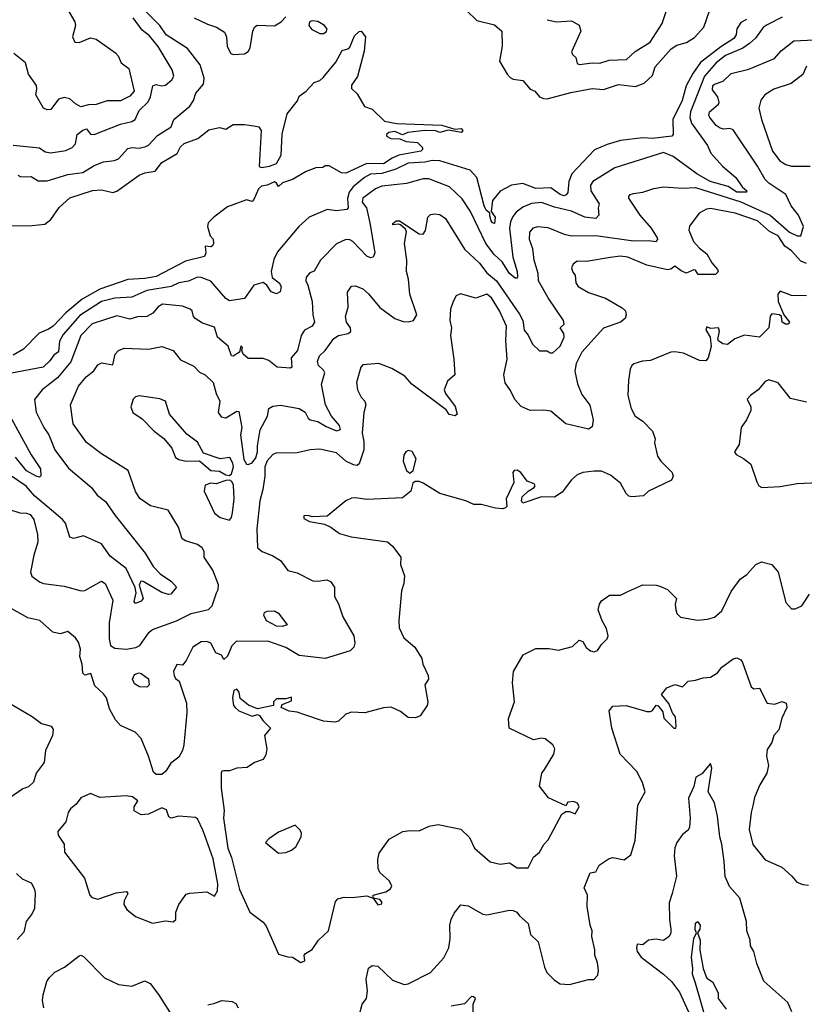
# Model space of a CAD drawing. Extents: x 1552033 to 1694788, y 811965 to 917215.
# Tile 155 of 256: x 1612059 to 1616233, y 854244 to 859486. Entities that reach past the tile are written whole.
import ezdxf

# ---------------------------------------------------------------- set-up
doc = ezdxf.new("R2010")
doc.units = 0

msp = doc.modelspace()

# ---------------------------------------------------------------- linework, layer by layer
at = {"layer": '0CON20XD'}
for points in [[(1612285, 859591.1), (1612352.3, 859475), (1612356.1, 859455), (1612340.6, 859395), (1612352, 859365), (1612375, 859364.6), (1612435, 859389.6), (1612465, 859381.8), (1612568.3, 859308.3), (1612582.5, 859292.5), (1612598.2, 859255), (1612639.1, 859225), (1612667.3, 859105), (1612645, 859078.5), (1612596, 859054), (1612525, 859052.9), (1612465.3, 859034.7), (1612425, 859032.4), (1612385, 859021.8), (1612355, 859037.5), (1612325, 859064.5), (1612295, 859070.6), (1612265, 859062), (1612225, 859006.7), (1612205, 859005.8), (1612185, 859014.2), (1612144.5, 859085), (1612150.5, 859115), (1612147.8, 859135), (1612105.6, 859195.6), (1612090.6, 859255), (1612028.1, 859305)], [(1612048.3, 858658.3), (1612065, 858649.5), (1612120.3, 858650.3), (1612157.3, 858627.3), (1612205, 858628.5), (1612315, 858660.6), (1612395, 858672.2), (1612455, 858708.5), (1612505, 858729.6), (1612563.8, 858736.2), (1612585, 858745.5), (1612635, 858799.1), (1612655, 858804.6), (1612695, 858801.5), (1612730.9, 858810.9), (1612745, 858818.2), (1612791.3, 858868.7), (1612864.2, 858915), (1612878.6, 858955), (1612964.8, 859025.2), (1612983.3, 859055), (1612995.7, 859095), (1613037.1, 859142.9), (1613039.7, 859175), (1613018.9, 859245), (1612952.3, 859332.3), (1612837.9, 859405), (1612804, 859454), (1612714.2, 859545)], [(1614435.5, 859535), (1614491.4, 859481.4), (1614585, 859458.9), (1614624.4, 859425), (1614625.4, 859345), (1614612.5, 859265), (1614651.9, 859195), (1614667.6, 859177.6), (1614685, 859169.2), (1614735, 859161.2), (1614775.6, 859115.6), (1614800, 859105), (1614823.8, 859075), (1614845, 859065.7), (1614865, 859064.4), (1614991.6, 859098.4), (1615105, 859119.7), (1615165.3, 859114.7), (1615245, 859141.4), (1615335, 859130), (1615382, 859148), (1615425, 859189.2), (1615440.4, 859235), (1615525, 859330.9), (1615555, 859350.4), (1615605.8, 859364.2), (1615648.8, 859391.2), (1615698.1, 859445), (1615728.2, 859531.8)], [(1614865.6, 859485.6), (1614914.5, 859474.5), (1614995, 859479.4), (1615035.5, 859455.5), (1615044.4, 859425), (1614994.5, 859315), (1614999.4, 859299.4), (1615017.5, 859285), (1615025, 859252), (1615036.9, 859246.9), (1615103.9, 859256.1), (1615145, 859254.6), (1615195, 859270), (1615286.6, 859273.4), (1615333.9, 859316.1), (1615413.8, 859366.2), (1615477.1, 859465), (1615504.6, 859545.4)], [(1612025, 858818.2), (1612165, 858803.8), (1612195, 858782), (1612223.8, 858776.2), (1612305, 858789), (1612337.3, 858805), (1612355.8, 858825), (1612365, 858874.2), (1612395, 858897.8), (1612415, 858903.8), (1612436.4, 858876.4), (1612455, 858874.7), (1612595, 858929.2), (1612655, 858943.9), (1612673.2, 858955), (1612695, 859002.5), (1612742.4, 859047.6), (1612754.5, 859075), (1612766.7, 859133.3), (1612785, 859140), (1612815, 859133.1), (1612835, 859137.8), (1612868.9, 859165), (1612878.6, 859185), (1612869.4, 859219.4), (1612795, 859342.2), (1612749, 859399), (1612710.1, 859430.1), (1612663.4, 859495)], [(1616115, 859499), (1616035, 859458.6), (1616015, 859443.5), (1615973.3, 859386.7), (1615941.6, 859358.4), (1615905.5, 859334.5), (1615815, 859295.5), (1615765, 859256.6), (1615702.4, 859185), (1615628.4, 858995), (1615624.7, 858965), (1615632.5, 858935), (1615718.8, 858815), (1615736.5, 858775), (1615798.1, 858705), (1615869.6, 858645), (1615903.3, 858595), (1615927.8, 858575), (1615925, 858566.7), (1615875, 858567.1), (1615828.2, 858598.2), (1615733.2, 858625), (1615661.6, 858665), (1615536.5, 858756.5), (1615485, 858778.4), (1615225, 858696.7), (1615108.1, 858625), (1615096.7, 858605), (1615098.5, 858575), (1615142.1, 858505), (1615136.6, 858483.4), (1615140, 858445), (1615125, 858426.4), (1615064.9, 858434.9), (1614995.6, 858465.6), (1614905, 858487), (1614835, 858512.4), (1614782.2, 858507.8), (1614735, 858486.7), (1614699.5, 858460.5), (1614682.1, 858437.9), (1614669.8, 858410.2), (1614664.3, 858375.7), (1614682, 858222), (1614706.1, 858145), (1614708.3, 858118.3), (1614705, 858109.2), (1614695, 858109.4), (1614665, 858134.1), (1614626.5, 858196.5), (1614583, 858235), (1614538.8, 858295), (1614457.3, 858465), (1614412.2, 858532.2), (1614345.7, 858595), (1614235, 858639.2), (1614205, 858639.2), (1614116.6, 858613.4), (1613985, 858600), (1613952.5, 858585), (1613884.6, 858535), (1613880.5, 858515), (1613903.5, 858483.5), (1613924.3, 858395), (1613948.2, 858245), (1613939.1, 858220.9), (1613925, 858218.1), (1613905, 858227.1), (1613830.8, 858305), (1613815, 858313.5), (1613795, 858314.7), (1613745, 858291.8), (1613659.6, 858205), (1613625, 858146.7), (1613602.7, 858137.3), (1613582.2, 858115), (1613580.5, 858095), (1613592.3, 858072.3), (1613615.8, 857985), (1613619.1, 857915), (1613628.1, 857875), (1613615.7, 857855), (1613575, 857833.6), (1613555.9, 857805), (1613537.3, 857725), (1613502.7, 857685), (1613507.5, 857635), (1613499.8, 857630.2), (1613428, 857635), (1613385, 857671.1), (1613355, 857682), (1613275, 857682), (1613248, 857705), (1613240, 857725), (1613245, 857740), (1613235, 857750), (1613227.5, 857715), (1613195, 857694), (1613185, 857696.7), (1613167.3, 857747.3), (1613112, 857795), (1613095, 857848.5), (1613030.9, 857870.9), (1612992.5, 857895), (1612984, 857905), (1612976.2, 857935), (1612966.2, 857945), (1612925, 857960.5), (1612819.2, 857970.8), (1612795, 857956.9), (1612766.4, 857923.6), (1612735, 857906.2), (1612685.6, 857904.4), (1612645, 857891.8), (1612575, 857908.5), (1612445, 857866.8), (1612384.2, 857805), (1612331.4, 857665), (1612260.3, 857579.7), (1612178.9, 857515), (1612137.1, 857462.9), (1612147.2, 857397.2), (1612187.3, 857315), (1612213.8, 857275), (1612245.4, 857195), (1612318.3, 857098.3), (1612441.1, 856995), (1612470.6, 856955), (1612515, 856920.6), (1612566.5, 856846.5)], [(1612987.1, 859495), (1613058.7, 859461.3), (1613105.7, 859445.7), (1613148.8, 859418.8), (1613159.7, 859395), (1613163, 859343), (1613182.5, 859305), (1613195, 859299.5), (1613255, 859304.5), (1613273.8, 859316.2), (1613284.7, 859335), (1613299.1, 859425), (1613308.9, 859445), (1613322.9, 859457.1), (1613415, 859453.2), (1613450, 859475), (1613475, 859500.8)], [(1613675, 859412), (1613689.1, 859420.9), (1613694.2, 859435), (1613680, 859455), (1613645, 859476), (1613615, 859480), (1613600.8, 859475), (1613598.1, 859455), (1613613.2, 859433.2), (1613655, 859412), (1613675, 859412)], [(1615925, 859485.8), (1615895, 859471.1), (1615875, 859437.5), (1615870.6, 859405), (1615858.5, 859385), (1615789.6, 859340.4), (1615681.9, 859258.1), (1615640.3, 859199.7), (1615605, 859132.7)], [(1612005, 858388.9), (1612125, 858389.8), (1612192.4, 858397.6), (1612225, 858422), (1612268.5, 858485), (1612325, 858536.7), (1612446, 858576), (1612495, 858580.5), (1612554.2, 858565.8), (1612575, 858571.9), (1612695, 858658.7), (1612725, 858670.9), (1612780.4, 858679.6), (1612815, 858725.2), (1612897.4, 858772.6), (1612915, 858808.5), (1612933.3, 858826.7), (1613006.5, 858853.5), (1613065, 858899.1), (1613122.1, 858912.1), (1613155, 858902.2), (1613195, 858927.4), (1613255, 858928.3), (1613305, 858921.4), (1613330.5, 858915), (1613342.8, 858895), (1613333.3, 858703.3), (1613345, 858698.7), (1613388, 858705), (1613425, 858720.4), (1613449.2, 858765), (1613456.1, 858876.1), (1613482.5, 858985), (1613537.1, 859052.9), (1613545, 859078.8), (1613583.8, 859105), (1613625, 859151.4), (1613655, 859162.7), (1613672.7, 859177.3), (1613740.4, 859259.6), (1613775, 859320.8), (1613805, 859329.6), (1613815, 859339.7), (1613840.2, 859399.8), (1613865, 859422.7), (1613875, 859424.7), (1613899.1, 859395), (1613892.1, 859317.9), (1613856.2, 859183.8), (1613825, 859137.5), (1613825, 859120), (1613855, 859090), (1613893.6, 859023.6), (1613935, 859010), (1614000, 858945), (1614065, 858932.9), (1614305, 858923.8), (1614373.3, 858903.3), (1614406.9, 858906.9), (1614416.7, 858895), (1614408.8, 858885), (1614337.7, 858897.7), (1614295, 858885.7), (1614273.8, 858893.8), (1614215, 858895.4), (1614124.6, 858885.4), (1614095, 858872.5), (1614055, 858890), (1614023.3, 858885), (1614010, 858875), (1614010, 858865), (1614033, 858853), (1614081.7, 858851.7), (1614115, 858836.7), (1614175, 858832.5), (1614202.5, 858805), (1614202.5, 858795), (1614193.8, 858785), (1614075.6, 858764.4), (1614041, 858749), (1613995, 858717.5), (1613905, 858720.7), (1613795, 858668.6), (1613770.5, 858670.5), (1613705, 858707.5), (1613685, 858707.5), (1613671.7, 858698.3), (1613635, 858697.5), (1613583, 858677), (1613510, 858635), (1613457.5, 858617.5), (1613435, 858597.5), (1613426, 858615), (1613415, 858621.8), (1613376, 858604), (1613345, 858599.1), (1613329.6, 858585), (1613305, 858527.5), (1613295, 858517.5), (1613265, 858526.7), (1613165, 858490), (1613092.5, 858435), (1613062.5, 858405), (1613058.8, 858385), (1613072.5, 858335), (1613088.1, 858318.1), (1613090.6, 858295), (1613085, 858281.2), (1613075, 858275.8), (1613045, 858280), (1613050, 858245), (1613042.5, 858225), (1612940.2, 858199.8), (1612785, 858118.5), (1612725, 858107.1), (1612635, 858102), (1612485, 858051.5), (1612391.4, 857998.6), (1612305.1, 857924.9), (1612236.6, 857853.4), (1612211.9, 857838.1), (1612163, 857817), (1612078.3, 857731.7), (1612025, 857699.2)], [(1612005, 856878.5), (1612060.2, 856860.2), (1612095, 856859.5), (1612115, 856852), (1612133.3, 856825), (1612152.9, 856745), (1612155.5, 856705), (1612134, 856636), (1612115.6, 856545), (1612123.8, 856523.8), (1612163.4, 856493.4), (1612185, 856484.1), (1612295, 856470), (1612385.6, 856445.6), (1612405, 856446.9), (1612495, 856497.5), (1612514.5, 856484.5), (1612555.3, 856395.3), (1612534.8, 856275.2), (1612535, 856190), (1612542.4, 856155), (1612565, 856140.5), (1612625, 856135.2), (1612676.7, 856143.3), (1612697.8, 856155), (1612748.1, 856225), (1612765, 856239.7), (1612893.8, 856285), (1612971.2, 856325), (1613063.4, 856346.6), (1613083.8, 856366.2), (1613105.5, 856434.5), (1613115, 856452.5), (1613117, 856477), (1613086.9, 856555), (1613040.8, 856625), (1613041.1, 856655), (1613029.7, 856675), (1613005, 856692.6), (1612940.8, 856710.8), (1612922.8, 856722.8), (1612904.3, 856785), (1612848, 856875), (1612755, 856897.8), (1612697.4, 856937.4), (1612675, 856974), (1612636, 857085), (1612494.7, 857174.7), (1612415, 857234.2), (1612342.7, 857335), (1612330, 857435), (1612371.8, 857535), (1612411.8, 857585), (1612453.4, 857616.6), (1612475, 857648.8), (1612495, 857658.7), (1612515.9, 857655.9), (1612555, 857648), (1612566, 857705), (1612584.8, 857725.2), (1612615, 857736.7), (1612745, 857731.1), (1612815, 857746), (1612875.4, 857725.4), (1612915, 857674.2), (1612985, 857640.6), (1613015, 857608.8), (1613045, 857595.8), (1613088.9, 857555), (1613103.5, 857495), (1613123.2, 857455), (1613115.4, 857395), (1613131.2, 857371.2), (1613155, 857366.9), (1613215, 857401.5), (1613225, 857400), (1613240.3, 857315), (1613233.2, 857275), (1613252, 857145), (1613265, 857120), (1613275, 857117.5), (1613295, 857127.5), (1613315, 857153.8), (1613324.6, 857185), (1613323.5, 857216.5), (1613338.2, 857301.8), (1613377.2, 857375), (1613384.5, 857415), (1613405, 857428.4), (1613446.3, 857433.7), (1613545.2, 857415.2), (1613577, 857397), (1613593.3, 857365), (1613605, 857355.6), (1613645, 857346.8), (1613689.9, 857319.9), (1613745, 857297.3), (1613765, 857304.6), (1613761.1, 857325), (1613717.8, 857375), (1613686, 857436), (1613664.7, 857545), (1613681.9, 857605), (1613675, 857620.4), (1613648.9, 857645), (1613643.4, 857666.6), (1613653.8, 857696.2), (1613685, 857725.4), (1613730.7, 857789.3), (1613755, 857804.2), (1613806.2, 857815), (1613820.6, 857825), (1613818.5, 857845), (1613798.2, 857875), (1613791.8, 857905), (1613806.2, 857955), (1613803.6, 858035), (1613823.7, 858066.3), (1613845, 858068.1), (1613885, 858053.1), (1613915, 858026.9), (1613975, 857952.8), (1614055, 857895.4), (1614098.7, 857878.7), (1614125, 857876.5), (1614155, 857884), (1614171.4, 857915), (1614133.8, 858025), (1614127.3, 858105), (1614117.5, 858145), (1614118.2, 858205), (1614106.5, 858295), (1614117, 858357), (1614110.8, 858370.8), (1614085, 858393.3), (1614075, 858397.5), (1614045, 858393.3), (1614045, 858400), (1614062.5, 858415), (1614080, 858415), (1614185, 858346), (1614205, 858344), (1614217.3, 858362.7), (1614230.4, 858435), (1614245, 858448.5), (1614265, 858452.5), (1614295, 858448.9), (1614325, 858427.5), (1614424.7, 858264.7), (1614505, 858189.1), (1614545, 858137.9), (1614595.2, 858095.2), (1614718.1, 857918.1), (1614735.3, 857885), (1614742.9, 857832.9), (1614765, 857805.8), (1614787.9, 857757.9), (1614825, 857722), (1614865, 857722), (1614882, 857712), (1614895, 857712.5), (1614935, 857747.5), (1614955.6, 857795), (1614954.2, 857814.2), (1614933.8, 857845), (1614955.9, 857864.1), (1614952.5, 857885), (1614871.1, 858005), (1614820, 858095), (1614816.9, 858135), (1614796.1, 858205), (1614789.5, 858265), (1614771.8, 858315), (1614773.5, 858355), (1614793, 858377), (1614815, 858384.4), (1614869.5, 858379.5), (1614955, 858344.3), (1614994.6, 858334.6), (1615125, 858336.6), (1615325, 858308.1), (1615405, 858309.7), (1615445.3, 858304.7), (1615454.4, 858315), (1615452.2, 858325), (1615420.5, 858375), (1615360.5, 858445), (1615300, 858535), (1615300, 858545), (1615307.5, 858555), (1615325, 858560.8), (1615375, 858567.5), (1615433.3, 858586.7), (1615485, 858595.4), (1615585, 858589.1), (1615655, 858591.9), (1615895, 858516.1), (1616052.6, 858445), (1616155, 858355.2), (1616195, 858335.6), (1616214.2, 858335.8), (1616228.4, 858385), (1616203.2, 858445), (1616163.4, 858495), (1616135.2, 858555.2), (1616045.3, 858615.3), (1616025.3, 858635.3), (1615985, 858705.6), (1615855, 858899.2), (1615836.9, 858906.9), (1615805, 858902.7), (1615785, 858907.9), (1615765, 858922.1), (1615730.7, 858965), (1615726.1, 858975), (1615729.6, 858995), (1615777.5, 859035), (1615780.6, 859045), (1615773.1, 859075), (1615745, 859112.9), (1615746.8, 859135), (1615755, 859143.2), (1615801.8, 859158.2), (1615845, 859199.6), (1615937.8, 859222.2), (1616075, 859278.2), (1616109.6, 859320.4), (1616176.9, 859373.1), (1616285, 859378.5)], [(1616245, 859238), (1616225.9, 859194.1), (1616164.2, 859145), (1616072, 859115), (1616022.9, 859085), (1616003, 859057), (1615991.8, 859015), (1616005, 858954.2), (1616063.6, 858785), (1616103.8, 858733.8), (1616135, 858715.4), (1616166, 858706), (1616265, 858705.5)], [(1615605, 859132.7), (1615583.3, 859055), (1615534.7, 858954.7), (1615535.4, 858875), (1615528, 858865), (1615425, 858853.7), (1615375, 858856), (1615255, 858841.6), (1615185, 858821.7), (1615117.9, 858792.1), (1614997.4, 858665), (1614980, 858625), (1614974.7, 858565.3), (1614966.8, 858553.2), (1614955, 858548.5), (1614934.5, 858555), (1614885, 858590.2), (1614805, 858587.6), (1614735, 858613.3), (1614674.7, 858605.3), (1614615, 858572.1), (1614575, 858522.9), (1614567.8, 858465), (1614587.9, 858435), (1614585, 858400.8), (1614575, 858403.6), (1614567.1, 858415), (1614561.1, 858441.1), (1614560, 858455), (1614541.2, 858471.2), (1614529.6, 858495), (1614490.8, 858645), (1614455, 858684), (1614295, 858734.6), (1614255, 858735.7), (1614215, 858726.3), (1614125, 858721.7), (1614060.8, 858689.2), (1613985, 858666.8), (1613925, 858662.8), (1613894.2, 858645), (1613833.4, 858595), (1613812.3, 858567.7), (1613803.5, 858533.5), (1613805.8, 858484.2), (1613800, 858475), (1613745, 858468.7), (1613695, 858474.4), (1613599.6, 858435), (1613543.5, 858385), (1613429.8, 858250.2), (1613410.9, 858209.1), (1613396, 858145), (1613402.4, 858112.4), (1613439.5, 858085), (1613449.2, 858065), (1613445, 858036), (1613425, 858025.6), (1613396.3, 858036.3), (1613373, 858073), (1613355, 858086), (1613305, 858072), (1613255, 858001.9), (1613175, 857988.9), (1613155, 858002.2), (1613075, 858094.4), (1613025, 858113.5), (1613005.5, 858114.5), (1612956.8, 858093.2), (1612906, 858084), (1612865, 858064.8), (1612735, 858043.8), (1612655, 858009), (1612565, 858002.5), (1612495, 857984.8), (1612379.6, 857910.4), (1612289.4, 857810.6), (1612270, 857775), (1612265, 857717.5), (1612240.2, 857699.8), (1612219.7, 857670.3), (1612183.5, 857636.5), (1612015, 857604.6)], [(1616245, 858187.5), (1616215, 858200.8), (1616165.5, 858255.5), (1616130.4, 858280.4), (1616095, 858334.1), (1616047.5, 858357.5), (1615985, 858415.5), (1615865, 858455.2), (1615735, 858480), (1615713.4, 858476.6), (1615674.6, 858455.4), (1615623, 858387), (1615619.5, 858365), (1615644.1, 858304.1), (1615675, 858268.5), (1615715, 858239.6), (1615740.9, 858190.9), (1615772, 858155), (1615775, 858142.5), (1615760.3, 858129.7), (1615668.3, 858128.3), (1615655, 858152.5), (1615645, 858153.8), (1615605, 858136.9), (1615578.2, 858148.2), (1615545, 858173.8), (1615522.9, 858157.1), (1615505, 858153.8), (1615395, 858178.2), (1615295, 858221.1), (1615255, 858227.2), (1615200.4, 858219.6), (1615075, 858198.5), (1615025, 858200.4), (1615004.4, 858185), (1614994.6, 858165), (1615001.1, 858141.1), (1615014.2, 858125), (1615017.8, 858085), (1615030, 858065), (1615085, 858032.9), (1615175, 858002.9), (1615265, 857952.5), (1615282.9, 857935), (1615285.8, 857915), (1615280.8, 857895), (1615255, 857875.6), (1615165, 857842.9), (1615049.1, 857715), (1615018.8, 857655), (1615012.4, 857615), (1615026.6, 857546.6), (1615050.4, 857490.4), (1615092.9, 857432.9), (1615109.4, 857355), (1615105, 857317.5), (1615085, 857305.8), (1614965, 857334.4), (1614885, 857400.8), (1614847.1, 857407.1), (1614775, 857405.6), (1614727, 857427), (1614693.9, 857463.9), (1614671.1, 857511.1), (1614642, 857552), (1614634.5, 857595), (1614651.8, 857678.2), (1614645.2, 857775.2), (1614648.1, 857855), (1614612.2, 857935), (1614568.4, 858005), (1614545, 858024.5), (1614485, 858003.5), (1614405, 858026.2), (1614382, 858015), (1614364.4, 857985.6), (1614350.6, 857945), (1614348.1, 857885), (1614356.1, 857846.1), (1614351.8, 857805), (1614369.3, 857679.3), (1614374.3, 857595.7), (1614335, 857561.4), (1614316.7, 857515), (1614324.4, 857495), (1614375, 857426), (1614386, 857385), (1614375, 857376.7), (1614344.5, 857384.5), (1614328.1, 857408.1), (1614145.6, 857545), (1614107.9, 857587.9), (1614039.3, 857629.3), (1613970, 857655), (1613885, 857647.5), (1613873.3, 857635), (1613850.8, 857555), (1613856, 857515), (1613875, 857476), (1613894.6, 857454.6), (1613900.4, 857435), (1613889.5, 857395), (1613880.8, 857285), (1613889.4, 857239.4), (1613889.2, 857195), (1613865, 857120.8), (1613855, 857113.3), (1613835, 857115.5), (1613793.3, 857135), (1613745, 857179.5), (1613655, 857198.6), (1613605, 857196.5), (1613535, 857180), (1613422.5, 857177.5), (1613405, 857170.8), (1613375, 857137.5), (1613363.3, 857105), (1613362.6, 857055), (1613353.1, 856985), (1613336.8, 856925), (1613320.9, 856775), (1613325, 856674.3), (1613349.2, 856655), (1613405, 856632.2), (1613446.7, 856606.7), (1613485, 856554.3), (1613535, 856541.1), (1613619.2, 856499.2), (1613645, 856496.2), (1613693.4, 856503.4), (1613712.5, 856495), (1613734, 856465), (1613733.8, 856415), (1613755, 856376.7), (1613777.3, 856307.3), (1613835.8, 856205), (1613842.5, 856167.5), (1613837.5, 856145), (1613816.7, 856125), (1613685, 856085.4), (1613545, 856101.1), (1613474.3, 856144.3), (1613385.3, 856175.3), (1613212.9, 856177.1), (1613187.4, 856152.6), (1613165, 856098), (1613145, 856080), (1613133, 856103), (1613102.5, 856115), (1613075, 856166), (1613055, 856175.6), (1613025, 856174.3), (1612980.8, 856145), (1612945.5, 856074.5), (1612925, 856050), (1612895, 856052.5), (1612878, 856015), (1612880, 855995), (1612888.3, 855978.3), (1612906.7, 855965), (1612946.5, 855846.5), (1612948.2, 855795), (1612932.7, 855625), (1612925, 855596), (1612905, 855560), (1612862.4, 855527.6), (1612836.2, 855485), (1612815, 855468), (1612785, 855467.5), (1612770.5, 855480.5), (1612743.9, 855565), (1612705, 855660), (1612673.8, 855693.8), (1612595, 855727.8), (1612568.1, 855758.1), (1612536.4, 855816.4), (1612520.5, 855875), (1612505, 855897.1), (1612458.9, 855938.9), (1612437.5, 856005), (1612405, 855996.7), (1612395, 856007.5), (1612390.4, 856055), (1612378.9, 856095), (1612383.1, 856135), (1612371.7, 856171.7), (1612355.4, 856195.4), (1612315, 856228.1), (1612275, 856215.8), (1612235, 856225.6), (1612166.8, 856286.8), (1612101.6, 856301.6), (1611988.8, 856365)], [(1616245.2, 858014.8), (1616165, 858016.5), (1616105, 858041.1), (1616092.2, 858025), (1616093.8, 857985), (1616123.8, 857913.8), (1616153.8, 857875), (1616150, 857865), (1616132.5, 857865), (1616116, 857875), (1616112, 857905), (1616101.2, 857915), (1616060.7, 857919.3), (1616052.4, 857907.6), (1616044.4, 857845), (1615995, 857795.7), (1615915, 857805.8), (1615862.9, 857787.1), (1615825, 857756.2), (1615800.5, 857760.5), (1615776.4, 857776.4), (1615772.5, 857785), (1615782, 857825), (1615777.5, 857845), (1615735, 857842.5), (1615715, 857850), (1615710, 857835), (1615732.5, 857795), (1615737.5, 857745), (1615722, 857685), (1615710, 857670), (1615675, 857672.2), (1615589.8, 857709.8), (1615545, 857717.8), (1615523.3, 857715), (1615415, 857670.8), (1615371.9, 857668.1), (1615326.8, 857653.2), (1615315.7, 857644.3), (1615307.1, 857625), (1615297.3, 857567.3), (1615294.2, 857485), (1615313.1, 857415), (1615334.3, 857375), (1615375, 857348.9), (1615425.6, 857295.6), (1615439.2, 857255), (1615436.9, 857233.1), (1615452.4, 857162.4), (1615470.8, 857135), (1615530, 857075), (1615536, 857055), (1615526.7, 857035), (1615403.8, 856975), (1615378.6, 856951.4), (1615315, 856945.6), (1615299.5, 856949.5), (1615285, 856962.5), (1615255, 857017.5), (1615201.7, 857061.7), (1615155, 857081.9), (1615115, 857083.1), (1615055.7, 857074.3), (1615025, 857062), (1614995, 857036), (1614945, 856970.8), (1614905, 856944.2), (1614834.7, 856945.3), (1614735, 856912), (1614728, 856925), (1614732, 856945), (1614765, 856976), (1614795.8, 856995), (1614801.2, 857005), (1614796.2, 857015), (1614758.3, 857028.3), (1614725.9, 857075.9), (1614705, 857087.5), (1614690, 857085), (1614683.3, 857075), (1614688.3, 857021.7), (1614646.5, 856935), (1614650, 856895), (1614643.8, 856886.2), (1614627.5, 856882.5), (1614590, 856885), (1614515, 856904.2), (1614475, 856904), (1614432.5, 856925), (1614295, 856963.3), (1614205, 857018.8), (1614185, 857026.7), (1614163.6, 857026.4), (1614151.2, 857018.8), (1614140, 856975), (1614095, 856940), (1613905, 856931.1), (1613845, 856940.6), (1613825, 856938.1), (1613795, 856924), (1613695, 856842.5), (1613615, 856838.8), (1613593, 856847), (1613570, 856845), (1613570.7, 856830.7), (1613600, 856815), (1613680, 856800), (1613715, 856783.3), (1613760.5, 856750.5), (1613822.6, 856732.6), (1614015, 856705.7), (1614042.8, 856682.8), (1614086, 856625), (1614085.8, 856585), (1614105.7, 856525), (1614102.2, 856485), (1614090, 856445), (1614075.5, 856285.5), (1614078.7, 856248.7), (1614103.1, 856195), (1614160.6, 856145), (1614198, 856085), (1614203.8, 856055), (1614231.9, 855995), (1614233.8, 855975), (1614214.2, 855945), (1614230, 855855), (1614226.7, 855835), (1614189.5, 855780.5), (1614165, 855768.8), (1614125, 855771.2), (1614085, 855803.3), (1614035, 855825.7), (1613995, 855822.9), (1613895, 855795.8), (1613825, 855800), (1613795, 855789.2), (1613755, 855751.4), (1613735, 855745.7), (1613675, 855751.2), (1613576.7, 855785)], [(1616245, 857449.2), (1616159.3, 857469.3), (1616095, 857553.3), (1616045, 857568), (1616025, 857558.8), (1615988.6, 857515), (1615946.9, 857485), (1615930, 857465), (1615949.2, 857425), (1615948.8, 857405), (1615926.2, 857355), (1615896.7, 857315), (1615886.7, 857225), (1615862.5, 857185), (1615870.7, 857170.7), (1615910, 857150), (1615948.8, 857118.8), (1615980.8, 857025), (1615992, 857005), (1616007.5, 856995), (1616105, 857001.4), (1616195, 857016), (1616345, 857023.3)], [(1613175, 857059.4), (1613185, 857067.8), (1613197, 857105), (1613193.3, 857125), (1613176.2, 857155), (1613125, 857148.1), (1613037.3, 857177.3), (1613005, 857236.2), (1612948.8, 857278.8), (1612855.8, 857385), (1612833.8, 857455), (1612805, 857466.5), (1612695, 857482.5), (1612675, 857477.1), (1612662.5, 857465), (1612650.6, 857425), (1612660, 857395), (1612710.8, 857360.8), (1612774.5, 857294.5), (1612825.5, 857255.5), (1612867.5, 857205), (1612887.5, 857155), (1612905, 857143.8), (1612945, 857136.2), (1613015, 857137.5), (1613075, 857085.7), (1613122.8, 857082.8), (1613155, 857063.1), (1613175, 857059.4)], [(1611964.2, 857455), (1612119.4, 857169.4), (1612169.1, 857095), (1612171.7, 857058.3), (1612165, 857050.8), (1612146.2, 857055), (1612095, 857084.3), (1612037.1, 857157.1)], [(1614135, 857072.5), (1614152.5, 857085), (1614168.8, 857148.8), (1614147.7, 857187.7), (1614125, 857192.5), (1614112.5, 857185), (1614102.3, 857167.7), (1614098.8, 857135), (1614117.5, 857085), (1614135, 857072.5)], [(1612566.5, 856846.5), (1612725.9, 856645.9), (1612768.9, 856575), (1612806.7, 856535), (1612866.7, 856495), (1612893.3, 856465), (1612863, 856427), (1612850, 856425), (1612815, 856437.1), (1612715.8, 856495), (1612703.2, 856496.8), (1612694.4, 856475), (1612715.3, 856405), (1612705, 856389.6), (1612675, 856377.8), (1612668, 856388), (1612678.7, 856435), (1612673.8, 856463.8), (1612624.6, 856565), (1612540.1, 856630.1), (1612495, 856695.9), (1612397.9, 856737.9), (1612344.4, 856724.4), (1612325, 856730.8), (1612302.1, 856805), (1612286.2, 856825), (1612205, 856893.3), (1612140, 856950), (1612092.6, 857002.6), (1611925, 857116.4)], [(1613175, 856822), (1613185, 856835.8), (1613190.4, 856859.6), (1613199.4, 856935), (1613197, 857007), (1613187.9, 857027.9), (1613175, 857034.6), (1613155, 857032.3), (1613105, 857015.5), (1613075, 857017.5), (1613045, 857007.5), (1613040.6, 856975), (1613095, 856858.8), (1613125, 856835.8), (1613175, 856822)], [(1613576.7, 855785), (1613535, 855799.4), (1613492.5, 855805), (1613450, 855825), (1613455, 855840), (1613505, 855860), (1613505, 855880), (1613475, 855870), (1613425, 855870), (1613410, 855855), (1613410, 855835), (1613325, 855816.7), (1613276.2, 855836.2), (1613232.3, 855872.3), (1613226.4, 855906.4), (1613215, 855922.5), (1613197.5, 855915), (1613191.2, 855875), (1613196.9, 855835), (1613205, 855823.5), (1613225, 855806.9), (1613295, 855777.5), (1613325, 855787.5), (1613335, 855782.5), (1613352.5, 855755), (1613394, 855715), (1613362, 855675), (1613374.4, 855605), (1613368.3, 855571.7), (1613355, 855548), (1613308.8, 855531.2), (1613270, 855505), (1613215, 855501.1), (1613175, 855487.3), (1613145, 855487.8), (1613135, 855485.3), (1613130.2, 855475), (1613130.3, 855395), (1613146, 855276), (1613142.8, 855235), (1613166.6, 855075), (1613186.4, 855025), (1613228.2, 854855), (1613284.2, 854735), (1613355, 854681.2), (1613370.9, 854660.9), (1613435, 854511.2), (1613485, 854496.2), (1613510, 854495), (1613555, 854467.5), (1613576.7, 854475), (1613572.5, 854505), (1613580, 854515), (1613615, 854536.7), (1613648, 854585), (1613702.1, 854635), (1613739.2, 854790.8), (1613751.2, 854805), (1613785, 854814.4), (1613828, 854812), (1613905, 854822.5), (1613940, 854810), (1613965, 854773.3), (1613985, 854780), (1613985, 854790), (1613975, 854802.5), (1613940, 854810), (1613940, 854825), (1614006.8, 854843.2), (1614031.2, 854858.8), (1614038, 854875), (1614025, 854902), (1613975, 854946.7), (1613966.8, 854966.8), (1613964.5, 855015.5), (1613970.8, 855049.2), (1614025, 855124.2), (1614096.6, 855163.4), (1614135, 855170), (1614185, 855167.5), (1614237.9, 855192.1), (1614285, 855201.4), (1614405.8, 855175.8), (1614451.7, 855131.7), (1614478.6, 855075), (1614562.8, 855002.8), (1614615, 854990), (1614665, 854997.5), (1614705, 854970), (1614765, 854971.5), (1614793.1, 855026.9), (1614825.4, 855054.6), (1614847.1, 855095), (1614870.7, 855119.3), (1614943.8, 855256.2), (1614965, 855270), (1614985, 855270), (1615015, 855257.5), (1615036, 855295), (1615027.5, 855315), (1615005, 855323.3), (1614975, 855320), (1614965, 855300), (1614873, 855343), (1614823.8, 855405), (1614836.2, 855475), (1614851.2, 855495), (1614901.2, 855575), (1614906.7, 855605), (1614896.2, 855625), (1614855, 855657.5), (1614835, 855660.8), (1614793, 855653), (1614662.5, 855715), (1614658.9, 855765), (1614691.4, 855855), (1614680, 855955), (1614686, 856015), (1614738, 856105), (1614805, 856138.8), (1614875, 856137.5), (1614925, 856129.2), (1615000.8, 856149.2), (1615035, 856181.9), (1615055.4, 856175.4), (1615073.6, 856143.6), (1615095, 856125.7), (1615115, 856121.1), (1615133.2, 856126.8), (1615155, 856160), (1615185, 856190), (1615189.2, 856205), (1615181.4, 856245), (1615157.5, 856285), (1615136.2, 856345), (1615144.2, 856375), (1615155, 856391.2), (1615197, 856423), (1615255, 856422.2), (1615295, 856441.4), (1615375, 856476.9), (1615445, 856476.2), (1615465, 856470), (1615505, 856452.5), (1615553.3, 856405), (1615545.7, 856375), (1615550.5, 856345), (1615555.7, 856325), (1615574.6, 856304.6), (1615665, 856289.2), (1615717.5, 856295), (1615755, 856305.7), (1615795, 856338), (1615845, 856441.2), (1615892.7, 856507.3), (1615927.7, 856532.3), (1615976.2, 856585), (1616005, 856600), (1616060, 856585), (1616094.1, 856544.1), (1616135, 856382.5), (1616165, 856348.8), (1616185, 856348.8), (1616220, 856365), (1616261.7, 856428.3)], [(1613455, 856254.8), (1613425, 856256.3), (1613372.9, 856285), (1613358, 856315), (1613360.6, 856329.4), (1613375, 856336.9), (1613415, 856338.1), (1613435, 856326.9), (1613482, 856265), (1613455, 856254.8)], [(1613870, 854205), (1613881.9, 854245), (1613904.4, 854275), (1613908.9, 854315), (1613902.6, 854377.4), (1613915, 854436.2), (1613935, 854450), (1613965, 854447.5), (1614043.1, 854373.1), (1614105, 854350.6), (1614125, 854352.5), (1614245, 854414), (1614315, 854491.2), (1614342.2, 854545), (1614349.1, 854595), (1614347.8, 854665), (1614354.6, 854695.4), (1614371.3, 854728.7), (1614406.7, 854773.3), (1614445, 854769.2), (1614523.3, 854725), (1614545, 854721.4), (1614665, 854745.6), (1614685, 854744.4), (1614703.8, 854735), (1614717.5, 854715), (1614763.8, 854675), (1614777.1, 854615), (1614817.2, 854577.2), (1614851.4, 854441.4), (1614863.9, 854413.9), (1614905, 854373.3), (1614933.9, 854353.9), (1614985, 854350), (1615085, 854376.7), (1615113, 854377), (1615135, 854400), (1615138.8, 854425), (1615133.8, 854465), (1615119.4, 854505), (1615118.5, 854535), (1615102.5, 854605), (1615104, 854635), (1615094, 854665), (1615078, 854765), (1615080.6, 854825), (1615062.9, 854865), (1615093.3, 854945), (1615125, 854950), (1615141.2, 854985), (1615195, 855020.8), (1615215, 855025.6), (1615275, 855013.3), (1615310.7, 855039.3), (1615333.4, 855116.6), (1615347.6, 855305), (1615386.5, 855375), (1615373.3, 855425), (1615343.1, 855483.1), (1615254.3, 855575), (1615208.5, 855715), (1615195, 855806.7), (1615215, 855831.2), (1615285, 855835.7), (1615395, 855803.3), (1615415, 855802.5), (1615425, 855807.5), (1615445, 855836.7), (1615455, 855832.5), (1615480.7, 855800.7), (1615486.7, 855766.7), (1615540, 855715), (1615550, 855715), (1615552.5, 855725), (1615548.8, 855775), (1615532.5, 855795), (1615513.3, 855845), (1615473, 855893), (1615501.2, 855928.8), (1615545, 855946.2), (1615585, 855934), (1615616.2, 855965), (1615655, 855969.1), (1615695, 855982.8), (1615735, 855985.4), (1615770.8, 856009.2), (1615795, 856038.9), (1615855, 856084), (1615875, 856088.8), (1615895, 856078.8), (1615905, 856063.3), (1615951.2, 855935), (1615965, 855923.8), (1615995, 855926.7), (1616035, 855847.1), (1616075, 855841.4), (1616115, 855856), (1616137.7, 855847.7), (1616140, 855825), (1616113.2, 855766.8), (1616098.5, 855705), (1616070.9, 855675), (1616061.5, 855638.5), (1616035, 855601.2), (1616032.1, 855565), (1616043.3, 855515), (1616033.8, 855475), (1615996.8, 855413.2), (1615969.2, 855345), (1615959.4, 855300.6), (1615949.8, 855265), (1615940.9, 855175), (1615960, 855095), (1616025, 855012.5), (1616113.6, 854973.6), (1616167.2, 854927.2), (1616194, 854895), (1616225, 854881.4), (1616255, 854879.2)], [(1612735, 855932.2), (1612696.7, 855935), (1612670.3, 855950.3), (1612658.8, 855975), (1612670.5, 855999.5), (1612692, 856008), (1612705, 856006), (1612745, 855976.7), (1612748.6, 855945), (1612735, 855932.2)], [(1612005, 855846.7), (1612125, 855775.7), (1612175, 855739.4), (1612225.7, 855725.7), (1612237.5, 855707.5), (1612233.5, 855675), (1612196.9, 855595), (1612188.9, 855531.1), (1612145.8, 855475), (1612132.6, 855427.4), (1612105, 855402.5), (1612075, 855392), (1612000.7, 855339.3)], [(1616167.5, 854205), (1616145, 854254), (1616017.7, 854367.7), (1615981.7, 854461.7), (1615965.7, 854525), (1615947.1, 854555), (1615946.1, 854586.1), (1615928.1, 854635), (1615925.5, 854685), (1615890, 854810), (1615835, 854871.4), (1615812.7, 854925), (1615807.1, 855005), (1615795, 855096.7), (1615783.8, 855135), (1615772.1, 855245), (1615755, 855316.7), (1615722.2, 855375), (1615741.8, 855501.8), (1615735, 855525.6), (1615688.1, 855471.9), (1615656.3, 855453.7), (1615645.9, 855404.1), (1615617.9, 855342.1), (1615626.5, 855235), (1615622.5, 855187.5), (1615615, 855171.2), (1615585, 855147.5), (1615555, 855106), (1615545, 855076.7), (1615540.5, 855035), (1615553.6, 854926.4), (1615530.6, 854835)], [(1612765, 854676.2), (1612835, 854688.6), (1612875, 854683.8), (1612888.8, 854695), (1612890, 854735), (1612906.2, 854775), (1612945, 854830), (1612965, 854836.7), (1613055, 854843.3), (1613095, 854820), (1613111.5, 854848.5), (1613113.4, 854885), (1613088, 855018), (1613035, 855167.1), (1613005, 855230.8), (1612995, 855239.4), (1612905.7, 855245.7), (1612864.3, 855234.3), (1612852.5, 855242.5), (1612839.7, 855279.7), (1612815, 855290), (1612745, 855256.4), (1612705, 855253.6), (1612667.5, 855275), (1612667.1, 855295), (1612686.7, 855326.7), (1612658.8, 855348.8), (1612625, 855353.8), (1612485, 855346), (1612435, 855366), (1612385, 855342.5), (1612359.7, 855310.3), (1612329.2, 855285), (1612317.5, 855265), (1612303.8, 855215), (1612262, 855165), (1612264.1, 855144.1), (1612295, 855096.7), (1612297.5, 855055), (1612403.3, 854915), (1612431.4, 854825), (1612443.2, 854813.2), (1612475, 854804.4), (1612572, 854838), (1612627.5, 854845), (1612633.8, 854833.8), (1612614.3, 854795), (1612613.1, 854775), (1612629.1, 854749.1), (1612675, 854711.2), (1612765, 854676.2)], [(1613435, 855048.8), (1613475, 855052.5), (1613505, 855064), (1613528.3, 855081.7), (1613555.7, 855135), (1613558, 855155), (1613551.2, 855171.2), (1613525, 855197.5), (1613435, 855160.8), (1613383.8, 855125), (1613367.5, 855105), (1613435, 855048.8)], [(1612041.1, 854941.1), (1612071.4, 854911.4), (1612120.8, 854890.8), (1612137.5, 854857.5), (1612141.6, 854835), (1612137.3, 854755), (1612125, 854727.1), (1612094.2, 854685), (1612081.2, 854628.8), (1612045, 854590)], [(1615530.6, 854835), (1615514.1, 854785), (1615515.3, 854695), (1615523.6, 854645), (1615523.3, 854625), (1615514.6, 854605.4), (1615485, 854583.5), (1615445, 854590.8), (1615404.7, 854585.3), (1615375, 854561.3), (1615345, 854563.8), (1615340, 854545), (1615344.6, 854525), (1615364.7, 854495), (1615485, 854405.5), (1615527, 854365), (1615569.6, 854309.6), (1615626.1, 854185)], [(1615717.6, 854135), (1615655, 854356.5), (1615638.1, 854405), (1615641.2, 854435), (1615633.6, 854495), (1615645, 854594), (1615660, 854625), (1615652.9, 854642.9), (1615654.3, 854675.7), (1615665, 854685.6), (1615679, 854665), (1615677.4, 854645), (1615665.6, 854625), (1615679.5, 854585), (1615677.3, 854535), (1615694.6, 854435), (1615710, 854395), (1615715, 854383.8), (1615745, 854363.3), (1615774.3, 854305), (1615775.7, 854275), (1615818.3, 854218.3)], [(1612187.1, 854225), (1612180, 854265), (1612182.9, 854295), (1612203.7, 854366.3), (1612215, 854386), (1612246, 854415), (1612297.6, 854442.4), (1612375, 854502.5), (1612385, 854505.8), (1612399.1, 854499.1), (1612510, 854385), (1612585, 854350.6), (1612655, 854340.8), (1612725, 854369.2), (1612753.8, 854355), (1612797.2, 854297.2), (1612880, 854165)], [(1614470.8, 854195), (1614471.4, 854245), (1614483.3, 854275), (1614474, 854284), (1614462.5, 854285), (1614425, 854247.1), (1614355, 854234.4)], [(1613059.2, 854240.8), (1613091.2, 854248.8), (1613135, 854264.2), (1613189.2, 854259.2), (1613209.2, 854249.2), (1613220.6, 854225)]]:
    msp.add_lwpolyline(points, dxfattribs=at)

doc.saveas('drawing.dxf')
